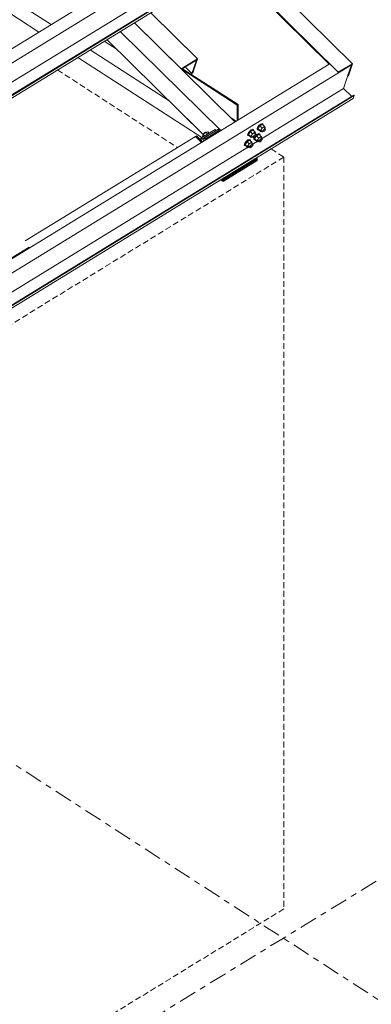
# Model space of a CAD drawing. Header units: millimetres. Extents: x 581 to 1768, y 561 to 1400.
# Tile 90 of 91: x 1666 to 1702, y 1031 to 1131. Entities that reach past the tile are written whole.
import ezdxf

# ---------------------------------------------------------------- set-up
doc = ezdxf.new("R2010")
doc.units = ezdxf.units.MM
doc.header["$LTSCALE"] = 0.6
for name, pattern in [('VERDECKT2', [1.5, 1, -0.5]), ('XKITLINE00', [0]), ('XKITLINE03', [6, 3, -1, 1, -1])]:
    doc.linetypes.add(name, pattern=pattern)
for name, color, linetype, lineweight in [('Bolt', 7, 'Continuous', 0), ('Part', 2, 'Continuous', 0), ('PartMark', 3, 'Continuous', 0), ('S-GRID', 1, 'Continuous', 0)]:
    doc.layers.add(name, color=color, linetype=linetype, lineweight=lineweight)

msp = doc.modelspace()

# ---------------------------------------------------------------- linework, layer by layer
at = {"layer": 'Bolt', "color": 3, "linetype": 'XKITLINE00', "lineweight": 0}
for p, q in [((1689.46, 1119.85), (1689.32, 1119.7)), ((1689.52, 1119.79), (1689.33, 1119.51)), ((1689.38, 1119.64), (1689.51, 1119.8)), ((1689.61, 1119.97), (1689.46, 1119.85)), ((1689.51, 1119.8), (1689.67, 1119.92)), ((1689.78, 1119.95), (1689.52, 1119.79)), ((1689.74, 1119.57), (1689.52, 1119.79)), ((1689.75, 1120.03), (1689.61, 1119.97)), ((1689.67, 1119.92), (1689.8, 1119.97)), ((1689.82, 1120), (1689.75, 1120.03)), ((1689.78, 1119.95), (1690.01, 1119.73)), ((1689.8, 1119.97), (1689.88, 1119.95)), ((1689.82, 1120), (1689.88, 1119.95)), ((1689.88, 1119.95), (1689.87, 1119.86)), ((1690.28, 1120.29), (1690.2, 1120.14)), ((1690.2, 1120.04), (1690.2, 1120.14)), ((1690.2, 1120.04), (1690.25, 1119.99)), ((1690.25, 1119.99), (1690.26, 1120.08)), ((1690.33, 1119.96), (1690.25, 1119.99)), ((1690.26, 1120.08), (1690.34, 1120.23)), ((1690.41, 1120.44), (1690.28, 1120.29)), ((1690.48, 1120.37), (1690.28, 1120.1)), ((1690.5, 1119.88), (1690.28, 1120.1)), ((1690.28, 1120.1), (1690.35, 1119.99)), ((1690.36, 1119.97), (1690.33, 1119.96)), ((1690.34, 1120.23), (1690.47, 1120.38)), ((1690.35, 1119.99), (1690.57, 1119.77)), ((1690.57, 1120.56), (1690.41, 1120.44)), ((1690.47, 1120.38), (1690.62, 1120.5)), ((1690.74, 1120.53), (1690.48, 1120.37)), ((1690.7, 1120.15), (1690.48, 1120.37)), ((1690.5, 1119.88), (1690.7, 1120.15)), ((1690.5, 1119.88), (1690.57, 1119.77)), ((1690.7, 1120.61), (1690.57, 1120.56)), ((1690.57, 1119.77), (1690.69, 1119.84)), ((1690.62, 1120.5), (1690.76, 1120.56)), ((1690.62, 1119.9), (1690.75, 1119.77)), ((1690.78, 1120.59), (1690.7, 1120.61)), ((1690.96, 1120.31), (1690.7, 1120.15)), ((1690.74, 1120.53), (1690.96, 1120.31)), ((1690.75, 1119.82), (1690.79, 1119.89)), ((1690.75, 1119.77), (1690.75, 1119.82)), ((1690.76, 1120.56), (1690.83, 1120.53)), ((1690.78, 1120.59), (1690.83, 1120.53)), ((1690.79, 1119.89), (1690.86, 1119.97)), ((1690.86, 1119.79), (1690.79, 1119.76)), ((1690.83, 1120.53), (1690.83, 1120.44)), ((1690.86, 1119.97), (1690.94, 1120.03)), ((1690.93, 1119.85), (1690.86, 1119.79)), ((1690.91, 1120.18), (1691.04, 1120.05)), ((1691, 1119.92), (1690.93, 1119.85)), ((1690.94, 1120.03), (1691, 1120.06)), ((1691.03, 1120.2), (1690.96, 1120.31)), ((1690.97, 1120.12), (1691.03, 1120.2)), ((1691, 1120.06), (1691.04, 1120.05)), ((1691.04, 1120), (1691, 1119.92)), ((1691.04, 1120.05), (1691.04, 1120)), ((1684.72, 1119.49), (1684.65, 1119.27)), ((1684.65, 1119.27), (1684.67, 1119.25)), ((1684.74, 1119.57), (1684.7, 1119.5)), ((1684.7, 1119.5), (1684.7, 1119.45)), ((1684.7, 1119.45), (1684.71, 1119.44)), ((1684.99, 1119.74), (1684.72, 1119.49)), ((1684.72, 1119.49), (1684.85, 1119.36)), ((1684.81, 1119.65), (1684.74, 1119.57)), ((1684.89, 1119.71), (1684.81, 1119.65)), ((1684.95, 1119.74), (1684.89, 1119.71)), ((1684.97, 1119.73), (1684.95, 1119.74)), ((1685.18, 1119.77), (1684.99, 1119.74)), ((1684.99, 1119.74), (1685.17, 1119.56)), ((1685.18, 1119.77), (1685.31, 1119.64)), ((1689.12, 1118.83), (1688.98, 1118.68)), ((1689.04, 1118.63), (1689.17, 1118.78)), ((1689.27, 1118.96), (1689.12, 1118.83)), ((1689.17, 1118.78), (1689.33, 1118.9)), ((1689.44, 1118.93), (1689.18, 1118.77)), ((1689.24, 1119.46), (1689.25, 1119.55)), ((1689.24, 1119.46), (1689.3, 1119.4)), ((1689.32, 1119.7), (1689.25, 1119.55)), ((1689.41, 1119.01), (1689.27, 1118.96)), ((1689.3, 1119.5), (1689.38, 1119.64)), ((1689.3, 1119.4), (1689.3, 1119.5)), ((1689.37, 1119.37), (1689.3, 1119.4)), ((1689.55, 1119.29), (1689.33, 1119.51)), ((1689.33, 1119.51), (1689.39, 1119.4)), ((1689.33, 1118.9), (1689.46, 1118.96)), ((1689.4, 1119.39), (1689.37, 1119.37)), ((1689.39, 1119.4), (1689.61, 1119.18)), ((1689.48, 1118.98), (1689.41, 1119.01)), ((1689.44, 1118.93), (1689.67, 1118.71)), ((1689.46, 1118.96), (1689.54, 1118.93)), ((1689.48, 1118.98), (1689.54, 1118.93)), ((1689.54, 1118.93), (1689.53, 1118.84)), ((1689.55, 1119.29), (1689.74, 1119.57)), ((1689.55, 1119.29), (1689.61, 1119.18)), ((1689.61, 1119.18), (1689.73, 1119.25)), ((1689.67, 1119.32), (1689.8, 1119.19)), ((1690.01, 1119.73), (1689.74, 1119.57)), ((1689.8, 1119.24), (1689.84, 1119.31)), ((1689.8, 1119.19), (1689.8, 1119.24)), ((1689.84, 1119.17), (1689.8, 1119.19)), ((1689.84, 1119.31), (1689.91, 1119.39)), ((1689.9, 1119.2), (1689.84, 1119.17)), ((1689.86, 1119.12), (1689.91, 1119.2)), ((1689.86, 1119.02), (1689.86, 1119.12)), ((1689.86, 1119.02), (1689.91, 1118.97)), ((1689.98, 1119.26), (1689.9, 1119.2)), ((1689.91, 1119.39), (1689.98, 1119.45)), ((1689.91, 1118.97), (1689.92, 1119.07)), ((1689.99, 1118.94), (1689.91, 1118.97)), ((1689.92, 1119.07), (1690, 1119.21)), ((1690.14, 1119.35), (1689.94, 1119.08)), ((1690.16, 1118.86), (1689.94, 1119.08)), ((1689.94, 1119.08), (1690.01, 1118.97)), ((1689.95, 1119.59), (1690.09, 1119.46)), ((1689.98, 1119.45), (1690.05, 1119.47)), ((1690.05, 1119.34), (1689.98, 1119.26)), ((1690.02, 1118.95), (1689.99, 1118.94)), ((1690, 1119.21), (1690.13, 1119.37)), ((1690.07, 1119.62), (1690.01, 1119.73)), ((1690.01, 1119.53), (1690.07, 1119.62)), ((1690.01, 1118.97), (1690.23, 1118.75)), ((1690.05, 1119.47), (1690.09, 1119.46)), ((1690.09, 1119.41), (1690.05, 1119.34)), ((1690.23, 1119.54), (1690.09, 1119.43)), ((1690.09, 1119.46), (1690.09, 1119.41)), ((1690.13, 1119.37), (1690.28, 1119.49)), ((1690.4, 1119.52), (1690.14, 1119.35)), ((1690.36, 1119.14), (1690.14, 1119.35)), ((1690.16, 1118.86), (1690.36, 1119.14)), ((1690.16, 1118.86), (1690.23, 1118.75)), ((1690.36, 1119.6), (1690.23, 1119.54)), ((1690.23, 1118.75), (1690.35, 1118.82)), ((1690.28, 1119.49), (1690.42, 1119.54)), ((1690.28, 1118.88), (1690.41, 1118.75)), ((1690.44, 1119.57), (1690.36, 1119.6)), ((1690.62, 1119.3), (1690.36, 1119.14)), ((1690.4, 1119.52), (1690.62, 1119.3)), ((1690.41, 1118.8), (1690.45, 1118.88)), ((1690.41, 1118.75), (1690.41, 1118.8)), ((1690.42, 1119.54), (1690.49, 1119.52)), ((1690.44, 1119.57), (1690.49, 1119.52)), ((1690.45, 1118.88), (1690.52, 1118.95)), ((1690.49, 1119.52), (1690.49, 1119.43)), ((1690.52, 1118.95), (1690.6, 1119.01)), ((1690.59, 1118.83), (1690.52, 1118.77)), ((1690.57, 1119.16), (1690.7, 1119.03)), ((1690.66, 1118.91), (1690.59, 1118.83)), ((1690.6, 1119.01), (1690.66, 1119.04)), ((1690.69, 1119.18), (1690.62, 1119.3)), ((1690.63, 1119.1), (1690.69, 1119.18)), ((1690.66, 1119.04), (1690.7, 1119.03)), ((1690.7, 1118.98), (1690.66, 1118.91)), ((1690.7, 1119.03), (1690.7, 1118.98)), ((1690.79, 1119.76), (1690.75, 1119.77)), ((1688.9, 1118.44), (1688.91, 1118.53)), ((1688.9, 1118.44), (1688.96, 1118.38)), ((1688.98, 1118.68), (1688.91, 1118.53)), ((1688.96, 1118.48), (1689.04, 1118.63)), ((1688.96, 1118.38), (1688.96, 1118.48)), ((1689.03, 1118.36), (1688.96, 1118.38)), ((1689.18, 1118.77), (1688.99, 1118.5)), ((1689.21, 1118.28), (1688.99, 1118.5)), ((1688.99, 1118.5), (1689.05, 1118.38)), ((1689.06, 1118.37), (1689.03, 1118.36)), ((1689.05, 1118.38), (1689.27, 1118.16)), ((1689.4, 1118.55), (1689.18, 1118.77)), ((1689.21, 1118.28), (1689.4, 1118.55)), ((1689.21, 1118.28), (1689.27, 1118.16)), ((1689.27, 1118.16), (1689.39, 1118.23)), ((1689.33, 1118.3), (1689.46, 1118.17)), ((1689.67, 1118.71), (1689.4, 1118.55)), ((1689.46, 1118.22), (1689.5, 1118.29)), ((1689.46, 1118.17), (1689.46, 1118.22)), ((1689.5, 1118.16), (1689.46, 1118.17)), ((1689.5, 1118.29), (1689.57, 1118.37)), ((1689.56, 1118.18), (1689.5, 1118.16)), ((1689.64, 1118.24), (1689.56, 1118.18)), ((1689.57, 1118.37), (1689.64, 1118.43)), ((1689.61, 1118.57), (1689.75, 1118.44)), ((1689.64, 1118.43), (1689.71, 1118.45)), ((1689.71, 1118.32), (1689.64, 1118.24)), ((1689.73, 1118.6), (1689.67, 1118.71)), ((1689.67, 1118.52), (1689.73, 1118.6)), ((1689.71, 1118.45), (1689.75, 1118.44)), ((1689.75, 1118.39), (1689.71, 1118.32)), ((1689.75, 1118.44), (1689.75, 1118.39)), ((1690.45, 1118.74), (1690.41, 1118.75)), ((1690.52, 1118.77), (1690.45, 1118.74))]:
    msp.add_line(p, q, dxfattribs=at)
at = {"layer": 'Part', "color": 2, "linetype": 'XKITLINE00', "lineweight": 0}
for p, q in [((1505.46, 1318.5), (1699.89, 1126.7)), ((1504.03, 1317.63), (1698.46, 1125.82)), ((1635.63, 1152.38), (1669.24, 1130.67)), ((1634.4, 1151.62), (1668.01, 1129.91)), ((1609.14, 1093.82), (1684.18, 1139.82)), ((1610.05, 1092.92), (1685.09, 1138.92)), ((1685.09, 1138.92), (1697.53, 1126.66)), ((1685.65, 1137.35), (1609.24, 1090.51)), ((1610.23, 1089.48), (1686.64, 1136.33)), ((1686.69, 1136.68), (1610.29, 1089.83)), ((1686.74, 1136.63), (1610.33, 1089.79)), ((1679.39, 1131.88), (1684.14, 1127.19)), ((1677.72, 1130.86), (1687.93, 1120.78)), ((1677.72, 1130.86), (1682.47, 1126.17)), ((1676.28, 1129.98), (1686.5, 1119.9)), ((1674.65, 1128.98), (1675.96, 1128.13)), ((1674.93, 1129.15), (1684.85, 1119.36)), ((1673.22, 1128.1), (1681.26, 1122.91)), ((1671.98, 1127.34), (1684.59, 1119.2)), ((1682.47, 1126.17), (1684.14, 1127.19)), ((1682.51, 1126.13), (1684.02, 1127.05)), ((1684.02, 1127.05), (1683.57, 1125.71)), ((1683.67, 1125.76), (1684.14, 1127.19)), ((1622.48, 1080.65), (1697.53, 1126.66)), ((1699.8, 1126.59), (1623.39, 1079.75)), ((1682.53, 1126.13), (1688.17, 1122.48)), ((1682.62, 1126.19), (1688.27, 1122.54)), ((1682.9, 1126.37), (1683.57, 1125.71)), ((1699.8, 1126.59), (1698.44, 1125.76)), ((1698.44, 1125.76), (1698.46, 1125.82)), ((1698.46, 1125.82), (1699.89, 1126.7)), ((1699, 1124.19), (1699.8, 1126.59)), ((1699.41, 1125.43), (1699.8, 1126.59)), ((1699.89, 1126.7), (1699.48, 1125.47)), ((1683.57, 1125.71), (1683.67, 1125.76)), ((1699.48, 1125.47), (1699.41, 1125.43)), ((1699, 1124.19), (1622.59, 1077.35)), ((1699.82, 1123.37), (1699, 1124.19)), ((1623.58, 1076.32), (1699.98, 1123.16)), ((1700.04, 1123.51), (1623.63, 1076.67)), ((1700.08, 1123.46), (1623.68, 1076.62)), ((1681.26, 1122.91), (1684.85, 1119.36)), ((1699.98, 1123.16), (1700.08, 1123.46)), ((1700.08, 1123.46), (1700.04, 1123.51)), ((1688.17, 1122.48), (1688.27, 1122.54)), ((1688.17, 1120.92), (1688.17, 1122.48)), ((1688.27, 1122.54), (1688.27, 1120.98)), ((1687.49, 1121.22), (1688.06, 1120.85)), ((1685.92, 1120.02), (1684.49, 1119.14)), ((1684.6, 1119.03), (1686.03, 1119.91)), ((1686.27, 1120.06), (1684.84, 1119.18)), ((1684.95, 1119.07), (1686.38, 1119.95)), ((1686.03, 1119.91), (1685.92, 1120.02)), ((1686.38, 1119.95), (1686.27, 1120.06)), ((1686.33, 1119.79), (1686.38, 1119.95)), ((1683.93, 1119.3), (1666.62, 1108.69)), ((1684.05, 1119.37), (1683.93, 1119.3)), ((1684.54, 1118.7), (1683.93, 1119.3)), ((1683.93, 1119.3), (1684.54, 1118.7)), ((1684.66, 1118.77), (1684.05, 1119.37)), ((1684.44, 1118.99), (1684.49, 1119.14)), ((1684.49, 1119.14), (1684.6, 1119.03)), ((1684.55, 1118.88), (1684.6, 1119.03)), ((1684.71, 1118.8), (1684.84, 1119.18)), ((1684.84, 1119.18), (1684.95, 1119.07)), ((1684.9, 1118.92), (1684.95, 1119.07)), ((1690.2, 1117.12), (1686.74, 1114.99)), ((1690.2, 1117.12), (1686.74, 1114.99)), ((1690.2, 1117.12), (1686.74, 1115)), ((1690.2, 1117.06), (1686.74, 1114.94)), ((1690.2, 1117.06), (1686.74, 1114.94)), ((1690.2, 1116.99), (1686.74, 1114.86)), ((1690.2, 1116.99), (1686.74, 1114.86)), ((1690.2, 1116.86), (1686.74, 1114.74)), ((1690.2, 1116.86), (1686.74, 1114.74)), ((1690.2, 1117.16), (1690.2, 1117.12)), ((1690.2, 1117.12), (1690.2, 1117.06)), ((1690.2, 1117.12), (1690.2, 1117.12)), ((1690.2, 1117.12), (1690.2, 1116.86)), ((1690.2, 1117.12), (1690.2, 1117.12)), ((1690.2, 1117.06), (1690.2, 1116.99)), ((1690.2, 1116.99), (1690.2, 1116.86)), ((1686.74, 1114.74), (1686.5, 1114.89)), ((1686.74, 1114.74), (1686.5, 1114.89)), ((1686.74, 1114.86), (1686.6, 1114.95)), ((1686.74, 1114.86), (1686.6, 1114.95)), ((1686.74, 1114.94), (1686.66, 1114.99)), ((1686.74, 1114.94), (1686.66, 1114.99)), ((1686.74, 1114.99), (1686.7, 1115.02)), ((1686.74, 1114.99), (1686.7, 1115.02)), ((1686.71, 1115.02), (1686.74, 1115)), ((1686.74, 1115), (1686.74, 1115.04)), ((1686.74, 1114.99), (1686.74, 1114.94)), ((1686.74, 1114.99), (1686.74, 1114.74)), ((1686.74, 1114.94), (1686.74, 1114.86)), ((1686.74, 1114.86), (1686.74, 1114.74))]:
    msp.add_line(p, q, dxfattribs=at)
at = {"layer": 'Part', "color": 4, "linetype": 'VERDECKT2', "lineweight": 0}
for p, q in [((1669.9, 1126.06), (1682.1, 1118.18)), ((1691.63, 1118.04), (1692.92, 1117.21)), ((1692.92, 1117.21), (1442.22, 963.51)), ((1692.92, 1117.21), (1692.92, 1040.79)), ((1692.92, 1040.79), (1442.22, 887.09))]:
    msp.add_line(p, q, dxfattribs=at)
at = {"layer": 'PartMark', "color": 1, "linetype": 'XKITLINE00', "lineweight": 0}
msp.add_line((1654.26, 1100.25), (1667, 1108.06), dxfattribs=at)
at = {"layer": 'S-GRID', "color": 1, "linetype": 'XKITLINE03', "lineweight": 0}
for p, q in [((1569.94, 1117.23), (1739.64, 1007.6)), ((1393.87, 854.52), (1749.14, 1072.32))]:
    msp.add_line(p, q, dxfattribs=at)

doc.saveas('drawing.dxf')
